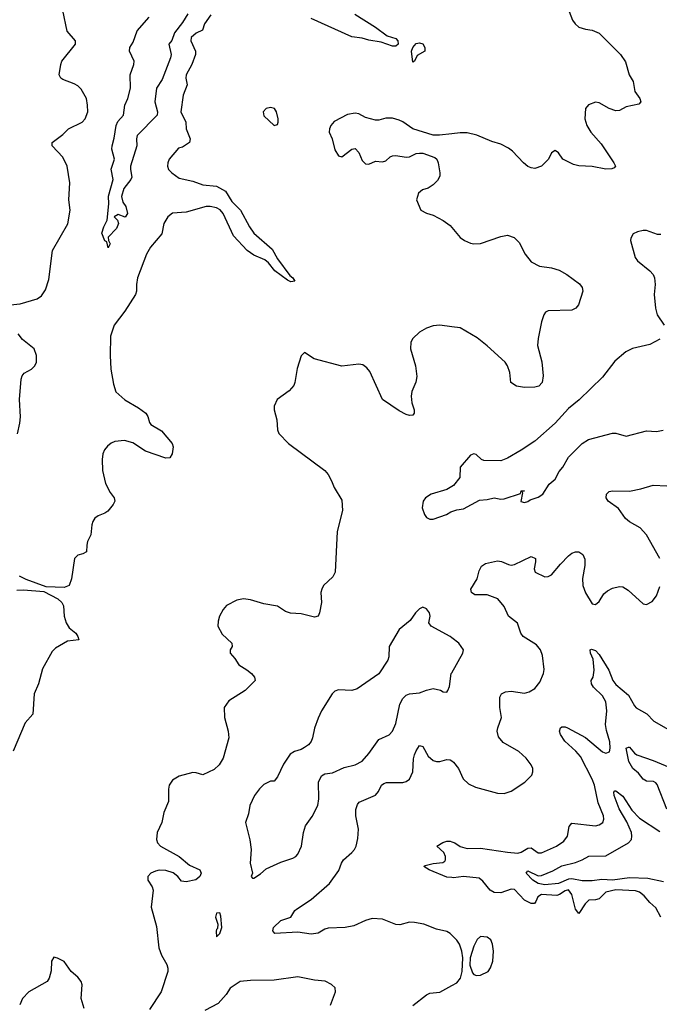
# Model space of a CAD drawing. Header units: inches. Extents: x 2057696 to 2160536, y 827480 to 1016834.
# Tile 127 of 256: x 2127447 to 2131226, y 873036 to 878855. Entities that reach past the tile are written whole.
import ezdxf

# ---------------------------------------------------------------- set-up
doc = ezdxf.new("R2010")
doc.units = ezdxf.units.IN
doc.header["$MEASUREMENT"] = 0
doc.layers.add('C1827', color=7, linetype='Continuous')
doc.layers.add('C1837', color=7, linetype='Continuous')

msp = doc.modelspace()

# ---------------------------------------------------------------- linework, layer by layer
at = {"layer": 'C1827', "color": 5}
for points, elevation in [([(2127335.4, 877164.6), (2127450, 877176.2), (2127550, 877204.9), (2127577.1, 877222.9), (2127600.8, 877259.2), (2127620.1, 877319.9), (2127641.5, 877490), (2127731.2, 877648.8), (2127745.6, 877730), (2127738.4, 877790), (2127743.8, 877890), (2127728.1, 877990), (2127701.6, 878041.7), (2127639.5, 878110), (2127639.5, 878130), (2127702.9, 878177.1), (2127735.1, 878210), (2127816.2, 878250), (2127834, 878270), (2127849.8, 878310), (2127848.8, 878350), (2127841.2, 878390), (2127810, 878444), (2127790, 878464.4), (2127770, 878476), (2127701.6, 878501.6), (2127689.5, 878510), (2127680.7, 878530), (2127689.7, 878590), (2127696.9, 878610), (2127776.2, 878710), (2127776.9, 878730), (2127726.9, 878786.9), (2127702.9, 878910)], 380), ([(2128576.9, 878883.1), (2128539.5, 878830), (2128526.4, 878793.6), (2128490, 878774.9), (2128460.9, 878750), (2128459.4, 878730), (2128486.5, 878670), (2128486.4, 878650), (2128465.2, 878590), (2128430.8, 878530), (2128429.5, 878510), (2128436.5, 878470), (2128413.6, 878410), (2128399.6, 878310), (2128428.7, 878250), (2128431.3, 878210), (2128455.2, 878150), (2128450, 878129.8), (2128410, 878100.7), (2128384.9, 878095.1), (2128330, 878031.5), (2128321.8, 878010), (2128320.2, 877990), (2128325.6, 877970), (2128345.2, 877950), (2128390, 877918), (2128470, 877901.5), (2128530, 877878.8), (2128610, 877871.5), (2128662.4, 877842.4), (2128700.4, 877780.4), (2128752.3, 877730), (2128805.5, 877630), (2128830, 877594), (2128938.6, 877498.6), (2128970, 877440.7), (2129043.8, 877343.8), (2129060.5, 877330), (2129072, 877310), (2129050, 877306), (2129030, 877315.6), (2128954.8, 877370), (2128918.2, 877418.2), (2128895.6, 877435.6), (2128830, 877463.2), (2128790.6, 877490), (2128710, 877577.7), (2128648.9, 877708.9), (2128631.1, 877731.1), (2128610, 877744), (2128571.9, 877751.9), (2128549.5, 877750.5), (2128430, 877717.6), (2128350, 877711.2), (2128322, 877690), (2128299, 877650), (2128286.2, 877590), (2128220.6, 877510), (2128196.6, 877470), (2128143.2, 877330), (2128136.5, 877290), (2128137.4, 877250), (2128131.6, 877230), (2128068.1, 877131.9), (2128005.5, 877050), (2127983.6, 876983.6), (2127981.2, 876870), (2127986.7, 876790), (2128000.6, 876700.6), (2128015.3, 876655.3), (2128069, 876609), (2128150, 876561.5), (2128192, 876530), (2128203.7, 876510), (2128214, 876474), (2128222.6, 876462.6), (2128286, 876426), (2128348.2, 876350), (2128353.7, 876330), (2128348.2, 876290), (2128333.8, 876266.2), (2128310, 876263.6), (2128190, 876305), (2128114.9, 876354.9), (2128067.5, 876367.5), (2128010, 876362.4), (2127987.7, 876352.3), (2127965.2, 876334.8), (2127947.5, 876312.5), (2127939, 876290), (2127935.1, 876255.1), (2127936.5, 876190), (2127954.2, 876114.2), (2127980.9, 876060.9), (2128004.9, 876030), (2128010.3, 876009.6), (2128000.5, 875990), (2127969, 875951), (2127950, 875938.7), (2127910, 875923.6), (2127891.5, 875908.4), (2127879.5, 875890), (2127873.7, 875870), (2127868.5, 875810), (2127848.5, 875770), (2127843.7, 875750), (2127842.8, 875710), (2127821.1, 875698.9), (2127790, 875691.1), (2127770.3, 875670), (2127753.2, 875550), (2127740.2, 875510), (2127710, 875498.4), (2127603, 875503), (2127486.2, 875546.2), (2127446.1, 875566.1)], 380), ([(2128440.4, 878890), (2128410, 878838.4), (2128362.4, 878777.6), (2128346.9, 878733.1), (2128328.9, 878710), (2128342.4, 878650), (2128338.8, 878630), (2128290, 878500.7), (2128255.6, 878450), (2128246.2, 878370), (2128261.7, 878310), (2128259.5, 878290), (2128141.7, 878170), (2128137.2, 878150), (2128140.2, 878110), (2128102.8, 877990), (2128101.3, 877970), (2128110, 877925.2), (2128104.9, 877910), (2128063.4, 877856.6), (2128049.2, 877810), (2128056.9, 877776.9), (2128073.7, 877750), (2128084.7, 877710), (2128070, 877688.7), (2128030, 877704), (2128006, 877690), (2128024.7, 877670), (2128031.3, 877650), (2128018.4, 877621.6), (2127971, 877570), (2127971.3, 877550), (2127982, 877530), (2127970, 877506), (2127962, 877542), (2127950, 877548), (2127932.9, 877592.9), (2127943.5, 877630), (2127963.6, 877670), (2127974.2, 877765.8), (2127972.8, 877812.8), (2127998.7, 877910), (2127988.5, 877971.5), (2128008.4, 878030), (2127991.8, 878090), (2127992.7, 878110), (2128005.3, 878154.7), (2128017.7, 878230), (2128027.2, 878252.8), (2128059.7, 878290), (2128068.5, 878350), (2128085.4, 878390), (2128101.7, 878450), (2128100.5, 878530), (2128122.3, 878590), (2128123.5, 878610), (2128095.6, 878670), (2128097.7, 878690), (2128116.9, 878723.1), (2128141.5, 878790), (2128212.8, 878870)], 360), ([(2129427.6, 878887.6), (2129550.1, 878810.1), (2129619.3, 878759.3), (2129670, 878743.6), (2129681.1, 878730), (2129683.6, 878710), (2129670, 878697.8), (2129650, 878699.5), (2129582.6, 878722.6), (2129510, 878734.4), (2129470, 878746.4), (2129410, 878752.9), (2129170, 878862.5)], 380), ([(2130000, 878180.7), (2129927.7, 878172.3), (2129890, 878172), (2129770, 878209.4), (2129710, 878251.8), (2129690, 878260.9), (2129650, 878272.3), (2129610, 878272.3), (2129570, 878260.9), (2129550, 878260.9), (2129490, 878277.6), (2129450, 878298.7), (2129430, 878303.6), (2129384.9, 878295.1), (2129305.9, 878254.1), (2129286, 878230), (2129278, 878210), (2129276.5, 878190), (2129294, 878150), (2129310, 878086), (2129330, 878050.8), (2129350, 878044.9), (2129409, 878090), (2129430, 878093.4), (2129450, 878070.8), (2129470, 878022), (2129490, 878002.4), (2129510, 878001.6), (2129550, 878018.8), (2129590, 878015.5), (2129610, 878021.6), (2129635.9, 878044.1), (2129650, 878050.6), (2129670, 878052.7), (2129730, 878043.1), (2129750, 878044.9), (2129790, 878064), (2129810, 878066.8), (2129830, 878066), (2129899.9, 878039.9), (2129910.8, 878030), (2129920.5, 878010), (2129930.3, 877950.4), (2129928.5, 877930), (2129916.3, 877903.7), (2129890, 877879.5), (2129860.5, 877859.5), (2129826.8, 877850), (2129803, 877830), (2129791, 877790), (2129818, 877730), (2129850, 877711), (2129890, 877700.7), (2129950, 877667.7), (2129990, 877639.1), (2130000, 877627.3)], 420), ([(2130000, 877040), (2129930.2, 877049.8), (2129890, 877045.6), (2129850, 877031.7), (2129810, 877008.3), (2129770.3, 876970), (2129758.9, 876950), (2129756.9, 876910), (2129785.6, 876810), (2129794, 876746), (2129788.1, 876711.9), (2129763.4, 876656.6), (2129759.6, 876630), (2129764.6, 876590), (2129777.6, 876550), (2129777.1, 876530), (2129770, 876517.2), (2129750, 876516.2), (2129730, 876521.6), (2129690, 876543), (2129590.7, 876610.7), (2129515.6, 876775.6), (2129498.3, 876798.3), (2129475.3, 876815.3), (2129450, 876819.5), (2129350, 876808), (2129188, 876850), (2129130, 876888), (2129111, 876869), (2129085.8, 876794.2), (2129073.1, 876710), (2129066.7, 876693.3), (2129038.6, 876661.4), (2128968, 876610), (2128950.5, 876570), (2128950.4, 876550), (2128966.4, 876490), (2128970.4, 876430), (2128978.4, 876410), (2129035.5, 876350), (2129250.6, 876190), (2129270, 876166), (2129290.3, 876130.3), (2129305.5, 876090), (2129350, 876016), (2129353.5, 875953.5), (2129323.7, 875830), (2129310.2, 875589.8), (2129297.8, 875562.2), (2129243.1, 875510), (2129232, 875490), (2129227.2, 875470), (2129230.3, 875410), (2129219.3, 875350), (2129210, 875329.5), (2129190, 875323.6), (2129110, 875342.6), (2129046.7, 875346.7), (2129018, 875358), (2128970, 875389.3), (2128890, 875402), (2128810, 875426), (2128770, 875431.8), (2128730, 875424.5), (2128670, 875392.3), (2128650.4, 875369.6), (2128628, 875330), (2128619.5, 875300.5), (2128617, 875270), (2128643.1, 875223.1), (2128700.5, 875170), (2128702.8, 875150), (2128691, 875130), (2128691, 875110), (2128719.1, 875079.1), (2128741.3, 875041.3), (2128790, 875012), (2128816.5, 874990), (2128834.4, 874970), (2128838.4, 874950), (2128779.3, 874890), (2128683, 874830), (2128654.4, 874790), (2128656.9, 874730), (2128679.2, 874650), (2128682, 874610), (2128649.1, 874490), (2128626.7, 874450), (2128597, 874423), (2128530, 874391.2), (2128490, 874404.2), (2128470, 874406), (2128390, 874384), (2128350, 874360.4), (2128330.2, 874330), (2128326.2, 874306.2), (2128326.4, 874233.6), (2128299.1, 874170), (2128287.3, 874110), (2128260.5, 874050), (2128256.4, 874010), (2128261.6, 873990), (2128279.1, 873970), (2128389.3, 873909.3), (2128450, 873857.8), (2128511.1, 873831.1), (2128519.5, 873810), (2128511.8, 873790), (2128488.4, 873771.6), (2128430, 873759.3), (2128403.7, 873763.7), (2128381.5, 873790), (2128353.3, 873813.3), (2128310, 873826.8), (2128272, 873828), (2128250, 873822.9), (2128221.3, 873810), (2128204.2, 873790), (2128203.7, 873770), (2128230.6, 873730), (2128235.5, 873710), (2128224.4, 873610), (2128255.6, 873495.6), (2128270.2, 873370), (2128286, 873326), (2128316, 873270), (2128322.6, 873250), (2128322.6, 873230), (2128282.7, 873110), (2128214.5, 873005.5)], 420), ([(2127433.6, 876406.4), (2127448.4, 876470), (2127451.7, 876508.3), (2127445.4, 876610), (2127455.7, 876730), (2127461.8, 876750), (2127473.6, 876766.4), (2127516.2, 876790), (2127536.9, 876810), (2127545.7, 876830), (2127546.2, 876870), (2127532.1, 876910), (2127464.9, 876964.9), (2127437.5, 876997.5)], 380), ([(2130000, 876096.3), (2129970, 876079), (2129878, 876050), (2129844.7, 876030), (2129831, 876010), (2129826, 875970), (2129838, 875930), (2129850, 875912), (2129870, 875902), (2129890, 875902), (2129968.9, 875931.1), (2129993.6, 875946.4), (2130000, 875948.5)], 440), ([(2127430, 875483.5), (2127470, 875485.1), (2127590, 875475.6), (2127671.9, 875431.9), (2127696.5, 875410), (2127706.9, 875390), (2127710.2, 875330), (2127722.6, 875290), (2127740.6, 875260.6), (2127778.7, 875230), (2127791.6, 875210), (2127796.3, 875190), (2127730, 875181.1), (2127659, 875141), (2127639.9, 875120.1), (2127582.4, 875017.6), (2127559.3, 874930), (2127532, 874870), (2127524.4, 874750), (2127480.6, 874699.4), (2127408.5, 874531.5)], 380), ([(2130000, 875201.7), (2129990, 875209.5), (2129879, 875270), (2129865.2, 875290), (2129872.3, 875330), (2129869.3, 875350), (2129850, 875373.2), (2129830, 875382.7), (2129810, 875372), (2129786, 875350), (2129755.1, 875304.9), (2129689, 875251), (2129630.7, 875150), (2129628.2, 875090), (2129622.4, 875070), (2129570, 874989.6), (2129440.7, 874899.3), (2129409.6, 874889.6), (2129330, 874894.5), (2129310, 874886.6), (2129293.4, 874870), (2129230.4, 874770), (2129210, 874726), (2129188.2, 874668.2), (2129178, 874610), (2129170, 874589.3), (2129153.4, 874570), (2129130, 874553.6), (2129110, 874542.4), (2129070, 874529.6), (2129046.1, 874513.9), (2129005.9, 874454.1), (2128970, 874379.3), (2128950, 874355.3), (2128930, 874355.3), (2128890, 874335.1), (2128863.8, 874310), (2128834.9, 874270), (2128807, 874210), (2128798.3, 874161.7), (2128780.5, 874110), (2128807.1, 874007.1), (2128814.9, 873950), (2128808.4, 873870), (2128822, 873810), (2128814, 873790), (2128822, 873782), (2128830, 873782), (2128870, 873806), (2128903.6, 873836.4), (2128990, 873876.4), (2129060.8, 873899.2), (2129079.3, 873910), (2129090, 873922.8), (2129111.6, 873970), (2129124.2, 874050), (2129136.2, 874090), (2129175.2, 874144.8), (2129209.6, 874210), (2129214.8, 874250), (2129211.9, 874348.1), (2129230, 874386.4), (2129250, 874397.6), (2129295.6, 874404.4), (2129364.6, 874435.4), (2129430, 874451.6), (2129470, 874473.4), (2129510, 874518), (2129570, 874601.6), (2129630, 874628), (2129650, 874650.7), (2129670, 874696), (2129693.7, 874810), (2129710, 874843), (2129730, 874862), (2129750.4, 874870.4), (2129810, 874877.1), (2129850, 874892.7), (2129890, 874901.6), (2129932.8, 874892.8), (2129950, 874882.8), (2129970, 874881), (2129977.2, 874890), (2129986.8, 874913.2), (2129997, 874990), (2130000, 874995.2)], 440), ([(2130000, 873444.4), (2129990, 873454), (2129970, 873466.3), (2129910, 873478.7), (2129834, 873510), (2129779.5, 873519.5), (2129750, 873521.5), (2129693.9, 873506.1), (2129670, 873506.3), (2129590, 873539.3), (2129530, 873541.8), (2129490.5, 873530), (2129421.3, 873498.7), (2129369.8, 873489.8), (2129270, 873484.7), (2129250, 873479.6), (2129210, 873456.9), (2129170, 873449.7), (2129090, 873461.4), (2128954.8, 873454.8), (2128942, 873470), (2128946.3, 873490), (2128990, 873531.7), (2129049.7, 873550.3), (2129072.4, 873590), (2129081.7, 873598.3), (2129170, 873655.1), (2129277.3, 873750), (2129333.4, 873826.6), (2129348.9, 873870), (2129360.8, 873890), (2129410, 873932.9), (2129425.1, 873950), (2129434.6, 873970), (2129444.4, 874015.6), (2129449, 874070), (2129432.8, 874150), (2129434, 874186), (2129443.4, 874216.6), (2129453.6, 874230), (2129549.1, 874270.9), (2129567.5, 874292.5), (2129585.6, 874330), (2129599.3, 874340.7), (2129613.8, 874346.2), (2129710, 874346.6), (2129730, 874351.9), (2129750, 874367.1), (2129769.2, 874410), (2129774.4, 874485.6), (2129780.6, 874510), (2129790, 874534.4), (2129810, 874566), (2129830, 874559.1), (2129861.2, 874501.2), (2129890, 874476), (2129910, 874470.3), (2129930, 874471.6), (2129970, 874482.6), (2129990, 874480.3), (2130000, 874473.9)], 420), ([(2130000, 873784.5), (2129970, 873786.4), (2129866.3, 873830), (2129835.1, 873850), (2129843.3, 873856.7), (2129890, 873867.1), (2129946.9, 873873.1), (2129958.1, 873881.9), (2129963.1, 873890), (2129963.2, 873910), (2129952.6, 873932.6), (2129912.3, 873970), (2129947.3, 873992.7), (2129970, 874000.5), (2129990, 874000.1), (2130000, 873996.6)], 380), ([(2127828.7, 873010), (2127810.8, 873070), (2127816.2, 873150), (2127809.8, 873170), (2127790, 873195.1), (2127751.3, 873230), (2127710, 873289.3), (2127670, 873309.2), (2127650, 873313.2), (2127636, 873290), (2127634, 873234), (2127621.3, 873190), (2127610.4, 873170), (2127500.7, 873110), (2127464.9, 873070), (2127448.5, 873031.5)], 420), ([(2129283.7, 873030), (2129312.3, 873110), (2129311.9, 873131.9), (2129290, 873153.2), (2129251.5, 873171.5), (2129190, 873178), (2129090, 873197.6), (2128950, 873177.6), (2128810, 873176.2), (2128750, 873169.5), (2128691, 873130), (2128667.1, 873092.9), (2128620.5, 873039.5), (2128540.3, 872999.7)], 440), ([(2129770.8, 873029.2), (2129850, 873092.4), (2129870, 873100.4), (2129930, 873106.4), (2130000, 873146.1)], 420)]:
    msp.add_lwpolyline(points, dxfattribs=dict(at, elevation=elevation))
for points, elevation in [([(2129770, 878604.4), (2129761.8, 878670), (2129769.8, 878690), (2129790, 878714.8), (2129810, 878718.2), (2129830, 878712.8), (2129840.9, 878690), (2129840.5, 878670), (2129796.5, 878643.5), (2129779.3, 878610)], 380), ([(2128930, 878335.3), (2128903.8, 878330), (2128886.2, 878310), (2128890, 878286.7), (2128950, 878230.7), (2128970, 878234.8), (2128975.1, 878250), (2128974.5, 878270), (2128965.1, 878310), (2128953.3, 878330)], 420), ([(2128630, 873575.3), (2128610, 873574), (2128604, 873550), (2128618, 873510), (2128616.9, 873483.1), (2128610, 873478), (2128607.3, 873467.3), (2128610, 873434), (2128630, 873454), (2128642, 873490), (2128636.5, 873556.5)], 440)]:
    msp.add_lwpolyline(points, close=True, dxfattribs=dict(at, elevation=elevation))
at = {"layer": 'C1837', "color": 5}
for points, elevation in [([(2130683.6, 878930), (2130712.8, 878852.8), (2130728.2, 878830), (2130750.3, 878810.3), (2130790, 878798.7), (2130830, 878793.7), (2130870, 878776.3), (2130997.3, 878650), (2131026.9, 878606.9), (2131048.5, 878530), (2131070.8, 878490), (2131081.6, 878430), (2131110.7, 878390), (2131117.3, 878370), (2131104.9, 878355.1), (2131030, 878340.4), (2130990, 878318.3), (2130970, 878317.4), (2130930, 878329.7), (2130870, 878362.9), (2130850, 878367), (2130808.3, 878351.7), (2130790.5, 878329.5), (2130785.3, 878270), (2130798, 878230), (2130821.1, 878190), (2130882.1, 878122.1), (2130957.4, 878010), (2130968, 877990), (2130959.6, 877980.4), (2130945.7, 877974.3), (2130910, 877972.2), (2130830, 877987.2), (2130750, 877991.1), (2130718.5, 877998.5), (2130656, 878030), (2130630, 878068.7), (2130610, 878082), (2130590, 878068), (2130570.8, 878030), (2130530.3, 877989.7), (2130490, 877975.8), (2130470, 877979.7), (2130450, 877988.3), (2130424.2, 878010), (2130358.1, 878078.2), (2130335.3, 878095.3), (2130290, 878119.7), (2130236.1, 878136.1), (2130147.1, 878172.9), (2130090, 878186.6), (2130050, 878186.6), (2130000, 878180.7)], 420), ([(2130000, 877627.3), (2130050, 877568), (2130074.8, 877550), (2130110, 877534.4), (2130130, 877530.4), (2130170, 877532.7), (2130290, 877574), (2130330, 877580.7), (2130368, 877568), (2130398.8, 877538.8), (2130432.7, 877470), (2130470, 877424.4), (2130518.5, 877398.6), (2130590, 877388.7), (2130634.3, 877374.3), (2130678.8, 877350), (2130754.7, 877294.7), (2130771.3, 877271.3), (2130774.6, 877250), (2130748.9, 877170), (2130733.7, 877150), (2130710, 877139.2), (2130570, 877134.7), (2130554.2, 877125.8), (2130543.8, 877110), (2130530.3, 877069.7), (2130510.4, 876970), (2130507, 876930), (2130533, 876833), (2130540.8, 876750), (2130533.6, 876710), (2130513.7, 876690), (2130490, 876683.1), (2130430, 876681.1), (2130382, 876690), (2130348, 876710), (2130343.7, 876770), (2130329.6, 876810), (2130315.8, 876830), (2130210, 876928), (2130150, 876974.5), (2130050, 877033), (2130000, 877040)], 420), ([(2131234.4, 877585.6), (2131215.3, 877584.7), (2131150, 877609.2), (2131130, 877609.2), (2131098, 877602), (2131072, 877590), (2131056.9, 877563.1), (2131056, 877550), (2131082.8, 877450), (2131097.3, 877430), (2131170.2, 877370.2), (2131189.1, 877349.1), (2131197.4, 877330), (2131202.3, 877290), (2131196, 877230), (2131202.6, 877150), (2131213.7, 877110), (2131254.4, 877050)], 440), ([(2131230, 876966.3), (2131170, 876935.6), (2131068.6, 876911.4), (2131028.5, 876891.5), (2130963.4, 876836.6), (2130890, 876742.7), (2130751.7, 876608.3), (2130690, 876558), (2130610.6, 876470), (2130490, 876364.5), (2130410.8, 876310), (2130330, 876263.6), (2130290, 876247), (2130190, 876249.3), (2130176.2, 876256.2), (2130144.8, 876284.8), (2130130, 876289.4), (2130110, 876280.9), (2130049, 876211), (2130047.3, 876150), (2130010, 876102), (2130000, 876096.3)], 440), ([(2130000, 875948.5), (2130030, 875958), (2130070, 875964), (2130163.9, 876016.1), (2130210, 876019.5), (2130250, 876028.5), (2130290, 876020.4), (2130310, 876022.6), (2130405.6, 876054.4), (2130410.9, 876070.9), (2130430.6, 876070), (2130414, 876066), (2130418, 876058), (2130408.3, 876008.3), (2130430, 876000.7), (2130450, 876007.7), (2130462.8, 876017.2), (2130510, 876032.2), (2130537, 876050), (2130576.2, 876110), (2130610, 876139.3), (2130635.1, 876185), (2130656.9, 876210), (2130689.8, 876270.2), (2130769.8, 876350.2), (2130807, 876373), (2130950, 876410.4), (2130970, 876410.5), (2131030, 876393), (2131150, 876425.3), (2131210, 876421.1), (2131248.5, 876428.5)], 440), ([(2131229.6, 875670), (2131150, 875811.3), (2131112.4, 875852.4), (2131050, 875887.2), (2131026.2, 875906.2), (2130985.2, 875965.2), (2130924.2, 876010), (2130911.3, 876030), (2130913.6, 876050), (2130930, 876066.4), (2130948.8, 876071.2), (2131050.7, 876069.3), (2131117.8, 876082.2), (2131190, 876104.7), (2131270, 876100.7)], 420), ([(2130000, 874473.9), (2130010, 874467.6), (2130040.7, 874430), (2130067.8, 874367.8), (2130098.5, 874338.5), (2130139.6, 874319.6), (2130270, 874282.6), (2130310, 874282), (2130350, 874294.9), (2130432.3, 874347.7), (2130473.5, 874390), (2130479.8, 874410), (2130478.3, 874430), (2130469.7, 874450), (2130438.7, 874490), (2130396.4, 874530), (2130303.9, 874583.9), (2130276, 874616), (2130269.1, 874650), (2130271.8, 874670), (2130292.8, 874730), (2130283, 874790), (2130284.5, 874850), (2130293.3, 874870), (2130317.5, 874882.5), (2130350, 874886.8), (2130430, 874875.2), (2130457.9, 874882.1), (2130490, 874902.8), (2130520.3, 874939.7), (2130542.5, 874990), (2130545.2, 875014.8), (2130536.8, 875096.8), (2130523.9, 875130), (2130500.9, 875160.9), (2130422.3, 875210), (2130408.8, 875230), (2130387.4, 875287.4), (2130335.5, 875330), (2130310, 875386.9), (2130271.8, 875431.8), (2130210, 875455.3), (2130135.8, 875455.8), (2130116.2, 875470), (2130112.8, 875490), (2130149.8, 875550), (2130161.5, 875598.5), (2130175.4, 875624.6), (2130199.6, 875640.4), (2130270, 875656.5), (2130293, 875653), (2130334.5, 875634.5), (2130350, 875631.5), (2130370, 875634.9), (2130470, 875682.6), (2130494, 875670), (2130495.3, 875650), (2130486.7, 875610), (2130493.4, 875590), (2130550, 875561.6), (2130570, 875563.8), (2130590, 875574.9), (2130642.3, 875637.7), (2130690, 875685.5), (2130710, 875701.5), (2130730, 875709), (2130750, 875710.3), (2130775, 875695), (2130786.1, 875666.1), (2130785.4, 875630), (2130772.2, 875552.2), (2130774.9, 875510), (2130790, 875468.2), (2130830, 875402), (2130850, 875398), (2130870, 875416.3), (2130897.7, 875462.3), (2130919.7, 875480.3), (2130950, 875495.1), (2130990, 875505), (2131010, 875502.7), (2131043, 875483), (2131130, 875403), (2131150, 875399.1), (2131183.3, 875416.7), (2131210, 875450.6), (2131230, 875504.7)], 420), ([(2130000, 874995.2), (2130066, 875110), (2130069.2, 875130), (2130040.9, 875170), (2130000, 875201.7)], 440), ([(2130000, 873996.6), (2130018.9, 873990), (2130050, 873967.4), (2130090, 873956.5), (2130170, 873957.8), (2130330, 873934.1), (2130390, 873929.5), (2130410, 873934), (2130450, 873959.3), (2130470, 873959.7), (2130510, 873930.2), (2130530, 873930.2), (2130618, 873970), (2130661.2, 873998.8), (2130684.5, 874030), (2130694, 874086), (2130710, 874107), (2130849.7, 874090.3), (2130870, 874096.4), (2130891.8, 874110), (2130898.7, 874130), (2130895.4, 874150), (2130865.5, 874225.5), (2130844.1, 874330), (2130830, 874367.1), (2130760.9, 874500.9), (2130732.6, 874532.6), (2130667.3, 874590), (2130641.8, 874630), (2130636.5, 874650), (2130641.7, 874670), (2130650, 874675.4), (2130670, 874675.3), (2130684.4, 874670), (2130790, 874612.6), (2130890, 874527.7), (2130910, 874520.8), (2130932.2, 874527.8), (2130936, 874550), (2130933.6, 874586.4), (2130913.9, 874653.9), (2130908.8, 874688.8), (2130915.8, 874770), (2130910, 874823.6), (2130890, 874859.4), (2130836.4, 874910), (2130825.1, 874930), (2130823.6, 874950), (2130836.3, 874970), (2130841.6, 875010), (2130835.7, 875075.7), (2130820.4, 875110), (2130818, 875130), (2130826.3, 875133.7), (2130850, 875126.3), (2130870, 875102.6), (2130928.1, 875010), (2130950.6, 874950), (2130970, 874925.3), (2131043.2, 874863.2), (2131079.2, 874799.2), (2131090, 874788.6), (2131152.7, 874752.7), (2131193, 874710), (2131279.7, 874659.7)], 380), ([(2131271.2, 874188.8), (2131213.8, 874333.8), (2131205.3, 874345.3), (2131191.5, 874351.5), (2131150, 874353.6), (2131130, 874366.4), (2131102.2, 874402.2), (2131069.9, 874430), (2131046.9, 874470), (2131030, 874548.7), (2131044.5, 874555.5), (2131050, 874554.9), (2131079.9, 874519.9), (2131094, 874510), (2131190, 874477.5), (2131308.2, 874428.2)], 360), ([(2131250, 873759.6), (2131158.2, 873778.2), (2131050, 873782.6), (2130950, 873769.7), (2130887, 873773), (2130830, 873764.5), (2130770, 873764.8), (2130710, 873776.6), (2130690, 873775.7), (2130630, 873749.6), (2130550, 873740.9), (2130509.7, 873749.7), (2130479.2, 873770), (2130439.8, 873810), (2130442.5, 873817.5), (2130450, 873824.9), (2130510, 873795.8), (2130530, 873796.6), (2130596.2, 873823.8), (2130650, 873853.3), (2130730, 873874.2), (2130770.9, 873889.1), (2130810, 873910.2), (2130910, 873912.1), (2131044.2, 873990), (2131061.2, 874010), (2131064.6, 874030), (2131061.7, 874050), (2131034.1, 874114.1), (2130989.9, 874190), (2130959.1, 874270), (2130956.9, 874290), (2130963.5, 874296.5), (2130970, 874297.2), (2131010, 874266.5), (2131063.4, 874183.4), (2131110, 874135.8), (2131230, 874057.7)], 360), ([(2131234.8, 873550), (2131206.3, 873606.3), (2131170, 873636.4), (2131137.1, 873677.1), (2131110, 873698.6), (2131085.4, 873705.4), (2130970, 873712.1), (2130910, 873698.4), (2130870, 873659.8), (2130850, 873653.3), (2130810, 873650.6), (2130787.7, 873630), (2130750, 873572.8), (2130730, 873598.3), (2130710, 873684.4), (2130690, 873711.4), (2130670, 873705.9), (2130636.1, 873683.9), (2130620.7, 873679.3), (2130530, 873683.8), (2130508.5, 873671.5), (2130497.2, 873642.8), (2130487.9, 873632.1), (2130470, 873631.6), (2130430, 873651.9), (2130370, 873714), (2130350, 873715.4), (2130290, 873693.8), (2130250, 873695.4), (2130226.5, 873710), (2130183.5, 873763.5), (2130161.2, 873781.2), (2130070, 873791.1), (2130010, 873783.9), (2130000, 873784.5)], 380), ([(2130000, 873146.1), (2130030, 873163.1), (2130050.9, 873189.1), (2130062, 873230), (2130065, 873310), (2130058.8, 873350), (2130045, 873390), (2130030, 873415.4), (2130000, 873444.4)], 420)]:
    msp.add_lwpolyline(points, dxfattribs=dict(at, elevation=elevation))
at = {"layer": 'C1837', "color": 5, "elevation": 420}
msp.add_lwpolyline([(2130170, 873436.2), (2130150, 873419.5), (2130130, 873379.3), (2130108.7, 873310), (2130107.3, 873267.3), (2130122.3, 873222.3), (2130130, 873210.7), (2130145.3, 873205.3), (2130170, 873208.4), (2130215.3, 873230), (2130229.4, 873250.6), (2130242.7, 873290), (2130245.6, 873350), (2130241.1, 873390), (2130230, 873417), (2130210, 873433)], close=True, dxfattribs=at)

doc.saveas('drawing.dxf')
